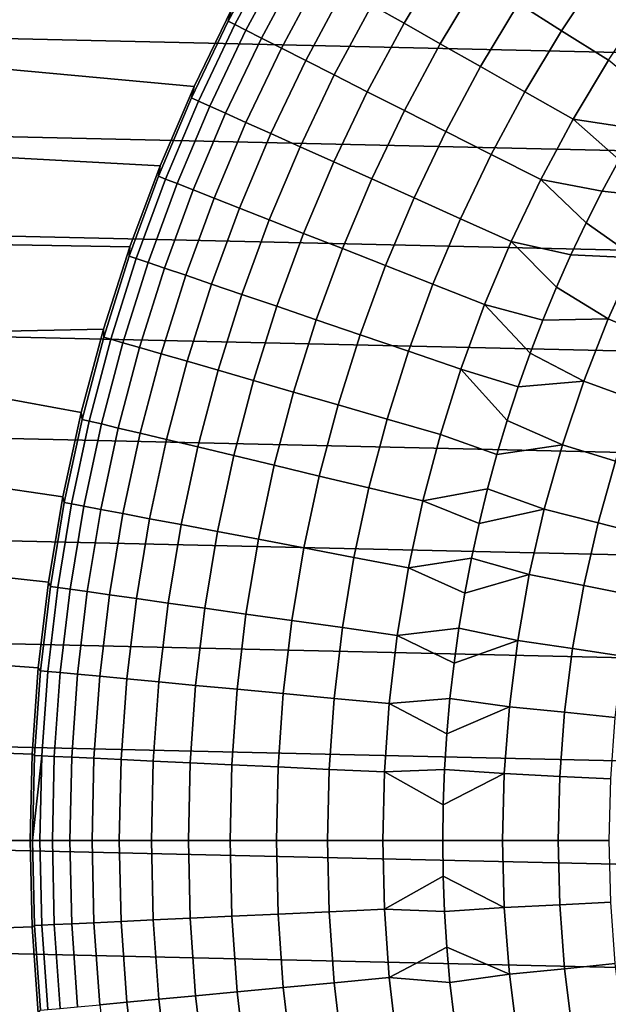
# Model space of a CAD drawing. Header units: metres. Extents: x -28 to 70, y -218 to 27.
# Tile 105 of 246: x -22 to -15, y -2 to 10. Entities that reach past the tile are written whole.
import ezdxf

# ---------------------------------------------------------------- set-up
doc = ezdxf.new("R2010")
doc.units = ezdxf.units.M
doc.layers.add('solid_10_261_002_XXX', color=7, linetype='CONTINUOUS')

msp = doc.modelspace()

# ---------------------------------------------------------------- linework, layer by layer
at = {"layer": 'solid_10_261_002_XXX'}
for points in [[(-24.698545, 12.092615, -5), (25.223248, 10.956131, -5), (25.695839, 9.796626, -5), (-25.223248, 10.956131, -5)], [(-19.052559, 11, 143.052673), (-19.55438, 10.080983, 143.052673), (-19.599115, 9.928438, 144.561661), (-19.112206, 10.836181, 144.561661)], [(-25.223248, 10.956131, -5), (25.695839, 9.796626, -5), (26.115135, 8.616775, -5), (-25.695839, 9.796626, -5)], [(-17.364389, 10.951371, 153.591949), (-17.85862, 10.125426, 153.591949), (-17.469561, 9.90484, 155.052612), (-16.986097, 10.71279, 155.052612)], [(-15.590901, 10.886631, 157.914993), (-16.084045, 10.143885, 157.914993), (-15.561707, 9.814455, 159.312195), (-15.084577, 10.53308, 159.312195)], [(-24.764519, 10.757211), (-25.228403, 9.619119), (-20.011904, 9.139086), (-19.55442, 10.080904)], [(-19.112206, 10.836181, 144.561661), (-19.599115, 9.928438, 144.561661), (-19.5187, 9.887702, 146.086594), (-19.033789, 10.791719, 146.086594)], [(-19.033789, 10.791719, 146.086594), (-19.5187, 9.887702, 146.086594), (-19.384382, 9.81966, 147.606766), (-18.902807, 10.717457, 147.606766)], [(-18.902807, 10.717457, 147.606766), (-19.384382, 9.81966, 147.606766), (-19.196377, 9.724421, 149.119751), (-18.719471, 10.613509, 149.119751)], [(-16.986097, 10.71279, 155.052612), (-17.469561, 9.90484, 155.052612), (-17.030403, 9.655846, 156.494385), (-16.559093, 10.443487, 156.494385)], [(-18.719471, 10.613509, 149.119751), (-19.196377, 9.724421, 149.119751), (-18.954975, 9.602132, 150.623184), (-18.484068, 10.480041, 150.623184)], [(-15.084577, 10.53308, 159.312195), (-15.561707, 9.814455, 159.312195), (-14.992895, 9.455718, 160.683807), (-14.533206, 10.148076, 160.683807)], [(-18.484068, 10.480041, 150.623184), (-18.954975, 9.602132, 150.623184), (-18.660559, 9.452989, 152.1147), (-18.196966, 10.317261, 152.1147)], [(-16.559093, 10.443487, 156.494385), (-17.030403, 9.655846, 156.494385), (-16.541834, 9.378839, 157.914993), (-16.084045, 10.143885, 157.914993)], [(-18.196966, 10.317261, 152.1147), (-18.660559, 9.452989, 152.1147), (-18.313593, 9.277224, 153.591949), (-17.85862, 10.125426, 153.591949)], [(-16.084045, 10.143885, 157.914993), (-16.541834, 9.378839, 157.914993), (-16.004627, 9.074256, 159.312195), (-15.561707, 9.814455, 159.312195)], [(-19.55438, 10.080983, 143.052673), (-20.011904, 9.139131, 143.052673), (-20.042942, 8.998871, 144.561661), (-19.599115, 9.928438, 144.561661)], [(-19.55442, 10.080904), (-20.011904, 9.139086), (-20.011904, 9.139131, 143.052673), (-19.55438, 10.080983, 143.052673)], [(-17.85862, 10.125426, 153.591949), (-18.313593, 9.277224, 153.591949), (-17.914623, 9.075114, 155.052612), (-17.469561, 9.90484, 155.052612)], [(-19.599115, 9.928438, 144.561661), (-20.042942, 8.998871, 144.561661), (-19.960705, 8.961948, 146.086594), (-19.5187, 9.887702, 146.086594)], [(-17.469561, 9.90484, 155.052612), (-17.914623, 9.075114, 155.052612), (-17.464275, 8.84698, 156.494385), (-17.030403, 9.655846, 156.494385)], [(-25.695839, 9.796626, -5), (26.115135, 8.616775, -5), (26.48019, 7.4195, -5), (-26.115135, 8.616775, -5)], [(-19.5187, 9.887702, 146.086594), (-19.960705, 8.961948, 146.086594), (-19.823347, 8.900277, 147.606766), (-19.384382, 9.81966, 147.606766)], [(-19.384382, 9.81966, 147.606766), (-19.823347, 8.900277, 147.606766), (-19.631083, 8.813954, 149.119751), (-19.196377, 9.724421, 149.119751)], [(-15.561707, 9.814455, 159.312195), (-16.004627, 9.074256, 159.312195), (-15.419627, 8.742574, 160.683807), (-14.992895, 9.455718, 160.683807)], [(-19.196377, 9.724421, 149.119751), (-19.631083, 8.813954, 149.119751), (-19.384214, 8.703115, 150.623184), (-18.954975, 9.602132, 150.623184)], [(-25.228403, 9.619119), (-25.64016, 8.460592), (-20.42403, 8.17672), (-20.011904, 9.139086)], [(-18.954975, 9.602132, 150.623184), (-19.384214, 8.703115, 150.623184), (-19.083132, 8.567936, 152.1147), (-18.660559, 9.452989, 152.1147)], [(-17.030403, 9.655846, 156.494385), (-17.464275, 8.84698, 156.494385), (-16.963261, 8.593178, 157.914993), (-16.541834, 9.378839, 157.914993)], [(-18.660559, 9.452989, 152.1147), (-19.083132, 8.567936, 152.1147), (-18.72831, 8.408628, 153.591949), (-18.313593, 9.277224, 153.591949)], [(-14.992895, 9.455718, 160.683807), (-15.419627, 8.742574, 160.683807), (-14.650124, 8.624028, 162.026337), (-14.426952, 8.992388, 162.026337)], [(-16.541834, 9.378839, 157.914993), (-16.963261, 8.593178, 157.914993), (-16.412369, 8.314109, 159.312195), (-16.004627, 9.074256, 159.312195)], [(-18.313593, 9.277224, 153.591949), (-18.72831, 8.408628, 153.591949), (-18.320303, 8.225441, 155.052612), (-17.914623, 9.075114, 155.052612)], [(-20.011904, 9.139131, 143.052673), (-20.424095, 8.176574, 143.052673), (-20.442709, 8.049522, 144.561661), (-20.042942, 8.998871, 144.561661)], [(-20.011904, 9.139086), (-20.42403, 8.17672), (-20.424095, 8.176574, 143.052673), (-20.011904, 9.139131, 143.052673)], [(-17.914623, 9.075114, 155.052612), (-18.320303, 8.225441, 155.052612), (-17.859758, 8.018666, 156.494385), (-17.464275, 8.84698, 156.494385)], [(-16.004627, 9.074256, 159.312195), (-16.412369, 8.314109, 159.312195), (-15.812464, 8.010212, 160.683807), (-15.419627, 8.742574, 160.683807)], [(-20.042942, 8.998871, 144.561661), (-20.442709, 8.049522, 144.561661), (-20.358833, 8.016495, 146.086594), (-19.960705, 8.961948, 146.086594)], [(-19.960705, 8.961948, 146.086594), (-20.358833, 8.016495, 146.086594), (-20.218735, 7.96133, 147.606766), (-19.823347, 8.900277, 147.606766)], [(-19.823347, 8.900277, 147.606766), (-20.218735, 7.96133, 147.606766), (-20.022636, 7.884114, 149.119751), (-19.631083, 8.813954, 149.119751)], [(-17.464275, 8.84698, 156.494385), (-17.859758, 8.018666, 156.494385), (-17.347399, 7.788627, 157.914993), (-16.963261, 8.593178, 157.914993)], [(-19.631083, 8.813954, 149.119751), (-20.022636, 7.884114, 149.119751), (-19.770844, 7.784968, 150.623184), (-19.384214, 8.703115, 150.623184)], [(-15.419627, 8.742574, 160.683807), (-15.812464, 8.010212, 160.683807), (-15.068121, 7.870943, 162.026337), (-14.863893, 8.250134, 162.026337)], [(-15.419627, 8.742574, 160.683807), (-14.863893, 8.250134, 162.026337), (-14.650124, 8.624028, 162.026337)], [(-26.115135, 8.616775, -5), (26.48019, 7.4195, -5), (26.79051, 6.206317, -5), (-26.48019, 7.4195, -5)], [(-19.384214, 8.703115, 150.623184), (-19.770844, 7.784968, 150.623184), (-19.463757, 7.664049, 152.1147), (-19.083132, 8.567936, 152.1147)], [(-16.963261, 8.593178, 157.914993), (-17.347399, 7.788627, 157.914993), (-16.784031, 7.535686, 159.312195), (-16.412369, 8.314109, 159.312195)], [(-19.083132, 8.567936, 152.1147), (-19.463757, 7.664049, 152.1147), (-19.101856, 7.521547, 153.591949), (-18.72831, 8.408628, 153.591949)], [(-25.64016, 8.460592), (-25.998587, 7.285095), (-20.790064, 7.195333), (-20.42403, 8.17672)], [(-18.72831, 8.408628, 153.591949), (-19.101856, 7.521547, 153.591949), (-18.685713, 7.357687, 155.052612), (-18.320303, 8.225441, 155.052612)], [(-16.412369, 8.314109, 159.312195), (-16.784031, 7.535686, 159.312195), (-16.170542, 7.260242, 160.683807), (-15.812464, 8.010212, 160.683807)], [(-14.863893, 8.250134, 162.026337), (-15.068121, 7.870943, 162.026337), (-14.292514, 7.783288, 163.368866)], [(-20.424095, 8.176574, 143.052673), (-20.790018, 7.195495, 143.052673), (-20.797541, 7.082479, 144.561661), (-20.442709, 8.049522, 144.561661)], [(-20.42403, 8.17672), (-20.790064, 7.195333), (-20.790018, 7.195495, 143.052673), (-20.424095, 8.176574, 143.052673)], [(-18.320303, 8.225441, 155.052612), (-18.685713, 7.357687, 155.052612), (-18.215981, 7.172725, 156.494385), (-17.859758, 8.018666, 156.494385)], [(-20.442709, 8.049522, 144.561661), (-20.797541, 7.082479, 144.561661), (-20.712208, 7.053419, 146.086594), (-20.358833, 8.016495, 146.086594)], [(-20.358833, 8.016495, 146.086594), (-20.712208, 7.053419, 146.086594), (-20.569679, 7.004881, 147.606766), (-20.218735, 7.96133, 147.606766)], [(-17.859758, 8.018666, 156.494385), (-18.215981, 7.172725, 156.494385), (-17.693401, 6.966954, 157.914993), (-17.347399, 7.788627, 157.914993)], [(-15.812464, 8.010212, 160.683807), (-16.170542, 7.260242, 160.683807), (-15.447437, 7.097653, 162.026337), (-15.262677, 7.486701, 162.026337)], [(-15.812464, 8.010212, 160.683807), (-15.262677, 7.486701, 162.026337), (-15.068121, 7.870943, 162.026337)], [(-20.218735, 7.96133, 147.606766), (-20.569679, 7.004881, 147.606766), (-20.370174, 6.936942, 149.119751), (-20.022636, 7.884114, 149.119751)], [(-20.022636, 7.884114, 149.119751), (-20.370174, 6.936942, 149.119751), (-20.114014, 6.849708, 150.623184), (-19.770844, 7.784968, 150.623184)], [(-19.770844, 7.784968, 150.623184), (-20.114014, 6.849708, 150.623184), (-19.801596, 6.743315, 152.1147), (-19.463757, 7.664049, 152.1147)], [(-17.347399, 7.788627, 157.914993), (-17.693401, 6.966954, 157.914993), (-17.118797, 6.740698, 159.312195), (-16.784031, 7.535686, 159.312195)], [(-15.068121, 7.870943, 162.026337), (-15.262677, 7.486701, 162.026337), (-14.662712, 7.06119, 163.368866), (-14.292514, 7.783288, 163.368866)], [(-19.463757, 7.664049, 152.1147), (-19.801596, 6.743315, 152.1147), (-19.433413, 6.617933, 153.591949), (-19.101856, 7.521547, 153.591949)], [(-19.101856, 7.521547, 153.591949), (-19.433413, 6.617933, 153.591949), (-19.010046, 6.473758, 155.052612), (-18.685713, 7.357687, 155.052612)], [(-16.784031, 7.535686, 159.312195), (-17.118797, 6.740698, 159.312195), (-16.493073, 6.494312, 160.683807), (-16.170542, 7.260242, 160.683807)], [(-26.48019, 7.4195, -5), (26.79051, 6.206317, -5), (27.045177, 4.980701, -5), (-26.79051, 6.206317, -5)], [(-15.262677, 7.486701, 162.026337), (-15.447437, 7.097653, 162.026337), (-14.662712, 7.06119, 163.368866)], [(-25.998587, 7.285095), (-26.303297, 6.093975), (-21.108797, 6.198219), (-20.790064, 7.195333)], [(-18.685713, 7.357687, 155.052612), (-19.010046, 6.473758, 155.052612), (-18.532162, 6.311018, 156.494385), (-18.215981, 7.172725, 156.494385)], [(-20.790018, 7.195495, 143.052673), (-21.108845, 6.198116, 143.052673), (-21.106653, 6.099866, 144.561661), (-20.797541, 7.082479, 144.561661)], [(-20.790064, 7.195333), (-21.108797, 6.198219), (-21.108845, 6.198116, 143.052673), (-20.790018, 7.195495, 143.052673)], [(-18.215981, 7.172725, 156.494385), (-18.532162, 6.311018, 156.494385), (-18.000511, 6.129967, 157.914993), (-17.693401, 6.966954, 157.914993)], [(-16.170542, 7.260242, 160.683807), (-16.493073, 6.494312, 160.683807), (-15.787101, 6.306143, 162.026337), (-15.622283, 6.70405, 162.026337)], [(-16.170542, 7.260242, 160.683807), (-15.622283, 6.70405, 162.026337), (-15.447437, 7.097653, 162.026337)], [(-20.797541, 7.082479, 144.561661), (-21.106653, 6.099866, 144.561661), (-21.020054, 6.074839, 146.086594), (-20.712208, 7.053419, 146.086594)], [(-20.712208, 7.053419, 146.086594), (-21.020054, 6.074839, 146.086594), (-20.875404, 6.033035, 147.606766), (-20.569679, 7.004881, 147.606766)], [(-15.447437, 7.097653, 162.026337), (-15.622283, 6.70405, 162.026337), (-14.996457, 6.321537, 163.368866), (-14.662712, 7.06119, 163.368866)], [(-14.662712, 7.06119, 163.368866), (-14.996457, 6.321537, 163.368866), (-14.376776, 6.060319, 164.740463), (-14.056823, 6.769409, 164.740463)], [(-20.569679, 7.004881, 147.606766), (-20.875404, 6.033035, 147.606766), (-20.672935, 5.974521, 149.119751), (-20.370174, 6.936942, 149.119751)], [(-20.370174, 6.936942, 149.119751), (-20.672935, 5.974521, 149.119751), (-20.412968, 5.89939, 150.623184), (-20.114014, 6.849708, 150.623184)], [(-17.693401, 6.966954, 157.914993), (-18.000511, 6.129967, 157.914993), (-17.415934, 5.930892, 159.312195), (-17.118797, 6.740698, 159.312195)], [(-20.114014, 6.849708, 150.623184), (-20.412968, 5.89939, 150.623184), (-20.095905, 5.807758, 152.1147), (-19.801596, 6.743315, 152.1147)], [(-19.801596, 6.743315, 152.1147), (-20.095905, 5.807758, 152.1147), (-19.72225, 5.699771, 153.591949), (-19.433413, 6.617933, 153.591949)], [(-17.118797, 6.740698, 159.312195), (-17.415934, 5.930892, 159.312195), (-16.779346, 5.714107, 160.683807), (-16.493073, 6.494312, 160.683807)], [(-15.622283, 6.70405, 162.026337), (-15.787101, 6.306143, 162.026337), (-14.996457, 6.321537, 163.368866)], [(-19.433413, 6.617933, 153.591949), (-19.72225, 5.699771, 153.591949), (-19.292591, 5.575599, 155.052612), (-19.010046, 6.473758, 155.052612)], [(-19.010046, 6.473758, 155.052612), (-19.292591, 5.575599, 155.052612), (-18.807604, 5.435437, 156.494385), (-18.532162, 6.311018, 156.494385)], [(-16.493073, 6.494312, 160.683807), (-16.779346, 5.714107, 160.683807), (-16.086239, 5.498446, 162.026337), (-15.941786, 5.904189, 162.026337)], [(-16.493073, 6.494312, 160.683807), (-15.941786, 5.904189, 162.026337), (-15.787101, 6.306143, 162.026337)], [(-26.79051, 6.206317, -5), (27.045177, 4.980701, -5), (27.243832, 3.744787, -5), (-27.045177, 4.980701, -5)], [(-18.532162, 6.311018, 156.494385), (-18.807604, 5.435437, 156.494385), (-18.268053, 5.279505, 157.914993), (-18.000511, 6.129967, 157.914993)], [(-15.787101, 6.306143, 162.026337), (-15.941786, 5.904189, 162.026337), (-15.292917, 5.566167, 163.368866), (-14.996457, 6.321537, 163.368866)], [(-14.996457, 6.321537, 163.368866), (-15.292917, 5.566167, 163.368866), (-14.660987, 5.336163, 164.740463), (-14.376776, 6.060319, 164.740463)], [(-26.303297, 6.093975), (-26.553406, 4.890358), (-21.602425, 4.163459), (-21.379866, 5.186649)], [(-26.303297, 6.093975), (-21.379866, 5.186649), (-21.108797, 6.198219)], [(-21.108797, 6.198219), (-21.379866, 5.186649), (-21.379854, 5.186697, 143.052673), (-21.108845, 6.198116, 143.052673)], [(-21.108845, 6.198116, 143.052673), (-21.379854, 5.186697, 143.052673), (-21.36937, 5.103846, 144.561661), (-21.106653, 6.099866, 144.561661)], [(-21.106653, 6.099866, 144.561661), (-21.36937, 5.103846, 144.561661), (-21.281691, 5.082904, 146.086594), (-21.020054, 6.074839, 146.086594)], [(-18.000511, 6.129967, 157.914993), (-18.268053, 5.279505, 157.914993), (-17.674786, 5.108049, 159.312195), (-17.415934, 5.930892, 159.312195)], [(-21.020054, 6.074839, 146.086594), (-21.281691, 5.082904, 146.086594), (-21.135242, 5.047926, 147.606766), (-20.875404, 6.033035, 147.606766)], [(-20.875404, 6.033035, 147.606766), (-21.135242, 5.047926, 147.606766), (-20.930254, 4.998967, 149.119751), (-20.672935, 5.974521, 149.119751)], [(-20.672935, 5.974521, 149.119751), (-20.930254, 4.998967, 149.119751), (-20.667048, 4.936103, 150.623184), (-20.412968, 5.89939, 150.623184)], [(-20.412968, 5.89939, 150.623184), (-20.667048, 4.936103, 150.623184), (-20.346041, 4.859434, 152.1147), (-20.095905, 5.807758, 152.1147)], [(-17.415934, 5.930892, 159.312195), (-17.674786, 5.108049, 159.312195), (-17.028738, 4.92134, 160.683807), (-16.779346, 5.714107, 160.683807)], [(-15.941786, 5.904189, 162.026337), (-16.086239, 5.498446, 162.026337), (-15.292917, 5.566167, 163.368866)], [(-20.095905, 5.807758, 152.1147), (-20.346041, 4.859434, 152.1147), (-19.967735, 4.76908, 153.591949), (-19.72225, 5.699771, 153.591949)], [(-19.72225, 5.699771, 153.591949), (-19.967735, 4.76908, 153.591949), (-19.532728, 4.665183, 155.052612), (-19.292591, 5.575599, 155.052612)], [(-16.779346, 5.714107, 160.683807), (-17.028738, 4.92134, 160.683807), (-16.344084, 4.676634, 162.026337), (-16.220367, 5.089173, 162.026337)], [(-16.779346, 5.714107, 160.683807), (-16.220367, 5.089173, 162.026337), (-16.086239, 5.498446, 162.026337)], [(-19.292591, 5.575599, 155.052612), (-19.532728, 4.665183, 155.052612), (-19.041704, 4.547907, 156.494385), (-18.807604, 5.435437, 156.494385)], [(-16.086239, 5.498446, 162.026337), (-16.220367, 5.089173, 162.026337), (-15.551357, 4.796958, 163.368866), (-15.292917, 5.566167, 163.368866)], [(-15.292917, 5.566167, 163.368866), (-15.551357, 4.796958, 163.368866), (-14.908748, 4.59874, 164.740463), (-14.660987, 5.336163, 164.740463)], [(-18.807604, 5.435437, 156.494385), (-19.041704, 4.547907, 156.494385), (-18.495438, 4.417437, 157.914993), (-18.268053, 5.279505, 157.914993)], [(-18.268053, 5.279505, 157.914993), (-18.495438, 4.417437, 157.914993), (-17.894785, 4.273978, 159.312195), (-17.674786, 5.108049, 159.312195)], [(-21.379854, 5.186697, 143.052673), (-21.602432, 4.163527, 143.052673), (-21.585112, 4.096605, 144.561661), (-21.36937, 5.103846, 144.561661)], [(-21.379866, 5.186649), (-21.602425, 4.163459), (-21.602432, 4.163527, 143.052673), (-21.379854, 5.186697, 143.052673)], [(-21.36937, 5.103846, 144.561661), (-21.585112, 4.096605, 144.561661), (-21.496548, 4.079797, 146.086594), (-21.281691, 5.082904, 146.086594)], [(-21.281691, 5.082904, 146.086594), (-21.496548, 4.079797, 146.086594), (-21.348619, 4.051722, 147.606766), (-21.135242, 5.047926, 147.606766)], [(-21.135242, 5.047926, 147.606766), (-21.348619, 4.051722, 147.606766), (-21.141562, 4.012424, 149.119751), (-20.930254, 4.998967, 149.119751)], [(-17.674786, 5.108049, 159.312195), (-17.894785, 4.273978, 159.312195), (-17.240696, 4.117756, 160.683807), (-17.028738, 4.92134, 160.683807)], [(-16.220367, 5.089173, 162.026337), (-16.344084, 4.676634, 162.026337), (-15.551357, 4.796958, 163.368866)], [(-27.045177, 4.980701, -5), (27.243832, 3.744787, -5), (27.386063, 2.50062, -5), (-27.243832, 3.744787, -5)], [(-20.930254, 4.998967, 149.119751), (-21.141562, 4.012424, 149.119751), (-20.8757, 3.961967, 150.623184), (-20.667048, 4.936103, 150.623184)], [(-20.667048, 4.936103, 150.623184), (-20.8757, 3.961967, 150.623184), (-20.551451, 3.900428, 152.1147), (-20.346041, 4.859434, 152.1147)], [(-17.028738, 4.92134, 160.683807), (-17.240696, 4.117756, 160.683807), (-16.457312, 4.261093, 162.026337), (-16.344084, 4.676634, 162.026337)], [(-26.553406, 4.890358), (-26.748474, 3.676775), (-21.776041, 3.131092), (-21.602425, 4.163459)], [(-20.346041, 4.859434, 152.1147), (-20.551451, 3.900428, 152.1147), (-20.169327, 3.827905, 153.591949), (-19.967735, 4.76908, 153.591949)], [(-16.344084, 4.676634, 162.026337), (-16.457312, 4.261093, 162.026337), (-15.771134, 4.015824, 163.368866), (-15.551357, 4.796958, 163.368866)], [(-15.551357, 4.796958, 163.368866), (-15.771134, 4.015824, 163.368866), (-15.119443, 3.849883, 164.740463), (-14.908748, 4.59874, 164.740463)], [(-19.967735, 4.76908, 153.591949), (-20.169327, 3.827905, 153.591949), (-19.729927, 3.744513, 155.052612), (-19.532728, 4.665183, 155.052612)], [(-19.532728, 4.665183, 155.052612), (-19.729927, 3.744513, 155.052612), (-19.233946, 3.650381, 156.494385), (-19.041704, 4.547907, 156.494385)], [(-19.041704, 4.547907, 156.494385), (-19.233946, 3.650381, 156.494385), (-18.682163, 3.545659, 157.914993), (-18.495438, 4.417437, 157.914993)], [(-14.908748, 4.59874, 164.740463), (-15.119443, 3.849883, 164.740463), (-14.520993, 3.697499, 166.13768), (-14.318638, 4.416715, 166.13768)], [(-18.495438, 4.417437, 157.914993), (-18.682163, 3.545659, 157.914993), (-18.075447, 3.430511, 159.312195), (-17.894785, 4.273978, 159.312195)], [(-17.894785, 4.273978, 159.312195), (-18.075447, 3.430511, 159.312195), (-17.414755, 3.30512, 160.683807), (-17.240696, 4.117756, 160.683807)], [(-17.240696, 4.117756, 160.683807), (-16.559975, 3.842817, 162.026337), (-16.457312, 4.261093, 162.026337)], [(-16.457312, 4.261093, 162.026337), (-16.559975, 3.842817, 162.026337), (-15.771134, 4.015824, 163.368866)], [(-21.602432, 4.163527, 143.052673), (-21.776072, 3.130926, 143.052673), (-21.753405, 3.080359, 144.561661), (-21.585112, 4.096605, 144.561661)], [(-21.602425, 4.163459), (-21.776041, 3.131092), (-21.776072, 3.130926, 143.052673), (-21.602432, 4.163527, 143.052673)], [(-21.585112, 4.096605, 144.561661), (-21.753405, 3.080359, 144.561661), (-21.66415, 3.067721, 146.086594), (-21.496548, 4.079797, 146.086594)], [(-21.496548, 4.079797, 146.086594), (-21.66415, 3.067721, 146.086594), (-21.51507, 3.04661, 147.606766), (-21.348619, 4.051722, 147.606766)], [(-17.240696, 4.117756, 160.683807), (-17.414755, 3.30512, 160.683807), (-16.652008, 3.422075, 162.026337), (-16.559975, 3.842817, 162.026337)], [(-21.348619, 4.051722, 147.606766), (-21.51507, 3.04661, 147.606766), (-21.306396, 3.017062, 149.119751), (-21.141562, 4.012424, 149.119751)], [(-21.141562, 4.012424, 149.119751), (-21.306396, 3.017062, 149.119751), (-21.038462, 2.979121, 150.623184), (-20.8757, 3.961967, 150.623184)], [(-20.8757, 3.961967, 150.623184), (-21.038462, 2.979121, 150.623184), (-20.711683, 2.932848, 152.1147), (-20.551451, 3.900428, 152.1147)], [(-16.559975, 3.842817, 162.026337), (-16.652008, 3.422075, 162.026337), (-15.951702, 3.224706, 163.368866), (-15.771134, 4.015824, 163.368866)], [(-15.771134, 4.015824, 163.368866), (-15.951702, 3.224706, 163.368866), (-15.292549, 3.091455, 164.740463), (-15.119443, 3.849883, 164.740463)], [(-20.551451, 3.900428, 152.1147), (-20.711683, 2.932848, 152.1147), (-20.32658, 2.878316, 153.591949), (-20.169327, 3.827905, 153.591949)], [(-20.169327, 3.827905, 153.591949), (-20.32658, 2.878316, 153.591949), (-19.883755, 2.815611, 155.052612), (-19.729927, 3.744513, 155.052612)], [(-15.119443, 3.849883, 164.740463), (-15.292549, 3.091455, 164.740463), (-14.687248, 2.969091, 166.13768), (-14.520993, 3.697499, 166.13768)], [(-27.243832, 3.744787, -5), (27.386063, 2.50062, -5), (27.471458, 1.25229, -5), (-27.386063, 2.50062, -5)], [(-19.729927, 3.744513, 155.052612), (-19.883755, 2.815611, 155.052612), (-19.383907, 2.74483, 156.494385), (-19.233946, 3.650381, 156.494385)], [(-26.748474, 3.676775), (-26.888153, 2.454902), (-21.900391, 2.091062), (-21.776041, 3.131092)], [(-19.233946, 3.650381, 156.494385), (-19.383907, 2.74483, 156.494385), (-18.827824, 2.666087, 157.914993), (-18.682163, 3.545659, 157.914993)], [(-18.682163, 3.545659, 157.914993), (-18.827824, 2.666087, 157.914993), (-18.216377, 2.579504, 159.312195), (-18.075447, 3.430511, 159.312195)], [(-18.075447, 3.430511, 159.312195), (-18.216377, 2.579504, 159.312195), (-17.550533, 2.485218, 160.683807), (-17.414755, 3.30512, 160.683807)], [(-17.414755, 3.30512, 160.683807), (-16.733355, 2.999136, 162.026337), (-16.652008, 3.422075, 162.026337)], [(-16.652008, 3.422075, 162.026337), (-16.733355, 2.999136, 162.026337), (-15.951702, 3.224706, 163.368866)], [(-17.414755, 3.30512, 160.683807), (-17.550533, 2.485218, 160.683807), (-16.803961, 2.574272, 162.026337), (-16.733355, 2.999136, 162.026337)], [(-16.733355, 2.999136, 162.026337), (-16.803961, 2.574272, 162.026337), (-16.092611, 2.425571, 163.368866), (-15.951702, 3.224706, 163.368866)], [(-15.951702, 3.224706, 163.368866), (-16.092611, 2.425571, 163.368866), (-15.427636, 2.325342, 164.740463), (-15.292549, 3.091455, 164.740463)], [(-21.776041, 3.131092), (-21.900391, 2.091062), (-21.900383, 2.091233, 143.052673), (-21.776072, 3.130926, 143.052673)], [(-21.776072, 3.130926, 143.052673), (-21.900383, 2.091233, 143.052673), (-21.873878, 2.057343, 144.561661), (-21.753405, 3.080359, 144.561661)], [(-21.753405, 3.080359, 144.561661), (-21.873878, 2.057343, 144.561661), (-21.78413, 2.048901, 146.086594), (-21.66415, 3.067721, 146.086594)], [(-21.66415, 3.067721, 146.086594), (-21.78413, 2.048901, 146.086594), (-21.634224, 2.034802, 147.606766), (-21.51507, 3.04661, 147.606766)], [(-21.51507, 3.04661, 147.606766), (-21.634224, 2.034802, 147.606766), (-21.424395, 2.015067, 149.119751), (-21.306396, 3.017062, 149.119751)], [(-21.306396, 3.017062, 149.119751), (-21.424395, 2.015067, 149.119751), (-21.154976, 1.989726, 150.623184), (-21.038462, 2.979121, 150.623184)], [(-15.292549, 3.091455, 164.740463), (-15.427636, 2.325342, 164.740463), (-14.816988, 2.233302, 166.13768), (-14.687248, 2.969091, 166.13768)], [(-21.038462, 2.979121, 150.623184), (-21.154976, 1.989726, 150.623184), (-20.826389, 1.958821, 152.1147), (-20.711683, 2.932848, 152.1147)], [(-20.711683, 2.932848, 152.1147), (-20.826389, 1.958821, 152.1147), (-20.439152, 1.9224, 153.591949), (-20.32658, 2.878316, 153.591949)], [(-20.32658, 2.878316, 153.591949), (-20.439152, 1.9224, 153.591949), (-19.993876, 1.880519, 155.052612), (-19.883755, 2.815611, 155.052612)], [(-19.883755, 2.815611, 155.052612), (-19.993876, 1.880519, 155.052612), (-19.491259, 1.833246, 156.494385), (-19.383907, 2.74483, 156.494385)], [(-19.383907, 2.74483, 156.494385), (-19.491259, 1.833246, 156.494385), (-18.932095, 1.780654, 157.914993), (-18.827824, 2.666087, 157.914993)], [(-18.827824, 2.666087, 157.914993), (-18.932095, 1.780654, 157.914993), (-18.317263, 1.722826, 159.312195), (-18.216377, 2.579504, 159.312195)], [(-18.216377, 2.579504, 159.312195), (-18.317263, 1.722826, 159.312195), (-17.64773, 1.659853, 160.683807), (-17.550533, 2.485218, 160.683807)], [(-17.550533, 2.485218, 160.683807), (-16.863783, 2.147756, 162.026337), (-16.803961, 2.574272, 162.026337)], [(-16.803961, 2.574272, 162.026337), (-16.863783, 2.147756, 162.026337), (-16.092611, 2.425571, 163.368866)], [(-27.386063, 2.50062, -5), (27.471458, 1.25229, -5), (27.5, 0, -5), (-27.471458, 1.25229, -5)], [(-26.888153, 2.454902), (-26.971992, 1.229326), (-21.97504, 1.047392), (-21.900391, 2.091062)], [(-17.550533, 2.485218, 160.683807), (-17.64773, 1.659853, 160.683807), (-16.912779, 1.719862, 162.026337), (-16.863783, 2.147756, 162.026337)], [(-16.863783, 2.147756, 162.026337), (-16.912779, 1.719862, 162.026337), (-16.193512, 1.620405, 163.368866), (-16.092611, 2.425571, 163.368866)], [(-16.092611, 2.425571, 163.368866), (-16.193512, 1.620405, 163.368866), (-15.524366, 1.553447, 164.740463), (-15.427636, 2.325342, 164.740463)], [(-15.427636, 2.325342, 164.740463), (-15.524366, 1.553447, 164.740463), (-14.90989, 1.491959, 166.13768), (-14.816988, 2.233302, 166.13768)], [(-21.900383, 2.091233, 143.052673), (-21.975082, 1.046802, 143.052673), (-21.946268, 1.029803, 144.561661), (-21.873878, 2.057343, 144.561661)], [(-21.900391, 2.091062), (-21.97504, 1.047392), (-21.975082, 1.046802, 143.052673), (-21.900383, 2.091233, 143.052673)], [(-21.873878, 2.057343, 144.561661), (-21.946268, 1.029803, 144.561661), (-21.856222, 1.025578, 146.086594), (-21.78413, 2.048901, 146.086594)], [(-21.78413, 2.048901, 146.086594), (-21.856222, 1.025578, 146.086594), (-21.70582, 1.01852, 147.606766), (-21.634224, 2.034802, 147.606766)], [(-21.634224, 2.034802, 147.606766), (-21.70582, 1.01852, 147.606766), (-21.495298, 1.008642, 149.119751), (-21.424395, 2.015067, 149.119751)], [(-21.424395, 2.015067, 149.119751), (-21.495298, 1.008642, 149.119751), (-21.224987, 0.995958, 150.623184), (-21.154976, 1.989726, 150.623184)], [(-21.154976, 1.989726, 150.623184), (-21.224987, 0.995958, 150.623184), (-20.895313, 0.980488, 152.1147), (-20.826389, 1.958821, 152.1147)], [(-20.826389, 1.958821, 152.1147), (-20.895313, 0.980488, 152.1147), (-20.506794, 0.962258, 153.591949), (-20.439152, 1.9224, 153.591949)], [(-20.439152, 1.9224, 153.591949), (-20.506794, 0.962258, 153.591949), (-20.060043, 0.941294, 155.052612), (-19.993876, 1.880519, 155.052612)], [(-19.993876, 1.880519, 155.052612), (-20.060043, 0.941294, 155.052612), (-19.555765, 0.917632, 156.494385), (-19.491259, 1.833246, 156.494385)], [(-19.491259, 1.833246, 156.494385), (-19.555765, 0.917632, 156.494385), (-18.994749, 0.891307, 157.914993), (-18.932095, 1.780654, 157.914993)], [(-18.932095, 1.780654, 157.914993), (-18.994749, 0.891307, 157.914993), (-18.377882, 0.862361, 159.312195), (-18.317263, 1.722826, 159.312195)], [(-18.317263, 1.722826, 159.312195), (-18.377882, 0.862361, 159.312195), (-17.706135, 0.83084, 160.683807), (-17.64773, 1.659853, 160.683807)], [(-17.64773, 1.659853, 160.683807), (-16.95092, 1.290863, 162.026337), (-16.912779, 1.719862, 162.026337)], [(-16.912779, 1.719862, 162.026337), (-16.95092, 1.290863, 162.026337), (-16.193512, 1.620405, 163.368866)], [(-17.64773, 1.659853, 160.683807), (-17.706135, 0.83084, 160.683807), (-16.97818, 0.861036, 162.026337), (-16.95092, 1.290863, 162.026337)], [(-16.95092, 1.290863, 162.026337), (-16.97818, 0.861036, 162.026337), (-16.254152, 0.811211, 163.368866), (-16.193512, 1.620405, 163.368866)], [(-16.193512, 1.620405, 163.368866), (-16.254152, 0.811211, 163.368866), (-15.582501, 0.77769, 164.740463), (-15.524366, 1.553447, 164.740463)], [(-15.524366, 1.553447, 164.740463), (-15.582501, 0.77769, 164.740463), (-14.965724, 0.746908, 166.13768), (-14.90989, 1.491959, 166.13768)], [(27.471458, -1.25229, -5), (-27.5, 0, -5), (-27.471458, 1.25229, -5), (27.5, 0, -5)], [(-26.971992, 1.229326), (-27, 0), (-22, 0), (-21.97504, 1.047392)], [(-21.97504, 1.047392), (-22, 0), (-22, 0, 143.052673), (-21.975082, 1.046802, 143.052673)], [(-21.975082, 1.046802, 143.052673), (-22, 0, 143.052673), (-21.970417, 0, 144.561661), (-21.946268, 1.029803, 144.561661)], [(-21.946268, 1.029803, 144.561661), (-21.970417, 0, 144.561661), (-21.969755, 0, 144.578445), (-21.856222, 1.025578, 146.086594)], [(-21.969755, 0, 144.578445), (-21.880272, 0, 146.086594), (-21.856222, 1.025578, 146.086594)], [(-21.856222, 1.025578, 146.086594), (-21.880272, 0, 146.086594), (-21.729704, 0, 147.606766), (-21.70582, 1.01852, 147.606766)], [(-21.70582, 1.01852, 147.606766), (-21.729704, 0, 147.606766), (-21.51895, 0, 149.119751), (-21.495298, 1.008642, 149.119751)], [(-21.495298, 1.008642, 149.119751), (-21.51895, 0, 149.119751), (-21.248341, 0, 150.623184), (-21.224987, 0.995958, 150.623184)], [(-21.224987, 0.995958, 150.623184), (-21.248341, 0, 150.623184), (-20.918304, 0, 152.1147), (-20.895313, 0.980488, 152.1147)], [(-20.895313, 0.980488, 152.1147), (-20.918304, 0, 152.1147), (-20.529358, 0, 153.591949), (-20.506794, 0.962258, 153.591949)], [(-20.506794, 0.962258, 153.591949), (-20.529358, 0, 153.591949), (-20.082117, 0, 155.052612), (-20.060043, 0.941294, 155.052612)], [(-20.060043, 0.941294, 155.052612), (-20.082117, 0, 155.052612), (-19.577282, 0, 156.494385), (-19.555765, 0.917632, 156.494385)], [(-19.555765, 0.917632, 156.494385), (-19.577282, 0, 156.494385), (-19.01565, 0, 157.914993), (-18.994749, 0.891307, 157.914993)], [(-18.994749, 0.891307, 157.914993), (-19.01565, 0, 157.914993), (-18.398104, 0, 159.312195), (-18.377882, 0.862361, 159.312195)], [(-18.377882, 0.862361, 159.312195), (-18.398104, 0, 159.312195), (-17.725616, 0, 160.683807), (-17.706135, 0.83084, 160.683807)], [(-17.706135, 0.83084, 160.683807), (-16.994545, 0.430656, 162.026337), (-16.97818, 0.861036, 162.026337)], [(-16.97818, 0.861036, 162.026337), (-16.994545, 0.430656, 162.026337), (-16.254152, 0.811211, 163.368866)], [(-17.706135, 0.83084, 160.683807), (-17.725616, 0, 160.683807), (-17, 0, 162.026337), (-16.994545, 0.430656, 162.026337)], [(-16.994545, 0.430656, 162.026337), (-17, 0, 162.026337), (-16.274384, 0, 163.368866), (-16.254152, 0.811211, 163.368866)], [(-16.254152, 0.811211, 163.368866), (-16.274384, 0, 163.368866), (-15.601896, 0, 164.740463), (-15.582501, 0.77769, 164.740463)], [(-15.582501, 0.77769, 164.740463), (-15.601896, 0, 164.740463), (-14.98435, 0, 166.13768), (-14.965724, 0.746908, 166.13768)], [(27.386063, -2.50062, -5), (-27.471458, -1.25229, -5), (-27.5, 0, -5), (27.471458, -1.25229, -5)], [(-27, 0), (-26.971992, -1.229335), (-21.97504, -1.047392), (-22, 0)], [(-21.946268, -1.029803, 144.561661), (-21.970417, 0, 144.561661), (-22, 0, 143.052673), (-21.975082, -1.046802, 143.052673)], [(-21.975082, -1.046802, 143.052673), (-22, 0, 143.052673), (-22, 0), (-21.97504, -1.047392)], [(-21.946268, -1.029803, 144.561661), (-21.969755, 0, 144.578445), (-21.970417, 0, 144.561661)], [(-21.856222, -1.025578, 146.086594), (-21.880272, 0, 146.086594), (-21.969755, 0, 144.578445), (-21.946268, -1.029803, 144.561661)], [(-21.70582, -1.01852, 147.606766), (-21.729704, 0, 147.606766), (-21.880272, 0, 146.086594), (-21.856222, -1.025578, 146.086594)], [(-21.495298, -1.008642, 149.119751), (-21.51895, 0, 149.119751), (-21.729704, 0, 147.606766), (-21.70582, -1.01852, 147.606766)], [(-21.224987, -0.995958, 150.623184), (-21.248341, 0, 150.623184), (-21.51895, 0, 149.119751), (-21.495298, -1.008642, 149.119751)], [(-20.895313, -0.980488, 152.1147), (-20.918304, 0, 152.1147), (-21.248341, 0, 150.623184), (-21.224987, -0.995958, 150.623184)], [(-20.506794, -0.962258, 153.591949), (-20.529358, 0, 153.591949), (-20.918304, 0, 152.1147), (-20.895313, -0.980488, 152.1147)], [(-20.060043, -0.941294, 155.052612), (-20.082117, 0, 155.052612), (-20.529358, 0, 153.591949), (-20.506794, -0.962258, 153.591949)], [(-19.555765, -0.917632, 156.494385), (-19.577282, 0, 156.494385), (-20.082117, 0, 155.052612), (-20.060043, -0.941294, 155.052612)], [(-18.994749, -0.891307, 157.914993), (-19.01565, 0, 157.914993), (-19.577282, 0, 156.494385), (-19.555765, -0.917632, 156.494385)], [(-18.377882, -0.862361, 159.312195), (-18.398104, 0, 159.312195), (-19.01565, 0, 157.914993), (-18.994749, -0.891307, 157.914993)], [(-17.706135, -0.83084, 160.683807), (-17.725616, 0, 160.683807), (-18.398104, 0, 159.312195), (-18.377882, -0.862361, 159.312195)], [(-16.994545, -0.430656, 162.026337), (-17, 0, 162.026337), (-17.725616, 0, 160.683807), (-17.706135, -0.83084, 160.683807)], [(-16.254152, -0.811211, 163.368866), (-16.274384, 0, 163.368866), (-17, 0, 162.026337), (-16.994545, -0.430656, 162.026337)], [(-15.582501, -0.77769, 164.740463), (-15.601896, 0, 164.740463), (-16.274384, 0, 163.368866), (-16.254152, -0.811211, 163.368866)], [(-14.965724, -0.746908, 166.13768), (-14.98435, 0, 166.13768), (-15.601896, 0, 164.740463), (-15.582501, -0.77769, 164.740463)], [(-17.706135, -0.83084, 160.683807), (-16.97818, -0.861036, 162.026337), (-16.994545, -0.430656, 162.026337)], [(-16.994545, -0.430656, 162.026337), (-16.97818, -0.861036, 162.026337), (-16.254152, -0.811211, 163.368866)], [(-18.377882, -0.862361, 159.312195), (-18.317263, -1.722826, 159.312195), (-17.64773, -1.659853, 160.683807), (-17.706135, -0.83084, 160.683807)], [(-17.706135, -0.83084, 160.683807), (-17.64773, -1.659853, 160.683807), (-16.95092, -1.290863, 162.026337), (-16.97818, -0.861036, 162.026337)], [(-16.97818, -0.861036, 162.026337), (-16.95092, -1.290863, 162.026337), (-16.193512, -1.620405, 163.368866), (-16.254152, -0.811211, 163.368866)], [(-16.254152, -0.811211, 163.368866), (-16.193512, -1.620405, 163.368866), (-15.524366, -1.553447, 164.740463), (-15.582501, -0.77769, 164.740463)], [(-15.582501, -0.77769, 164.740463), (-15.524366, -1.553447, 164.740463), (-14.90989, -1.491959, 166.13768), (-14.965724, -0.746908, 166.13768)], [(-20.506794, -0.962258, 153.591949), (-20.439152, -1.9224, 153.591949), (-19.993876, -1.880519, 155.052612), (-20.060043, -0.941294, 155.052612)], [(-20.060043, -0.941294, 155.052612), (-19.993876, -1.880519, 155.052612), (-19.491259, -1.833246, 156.494385), (-19.555765, -0.917632, 156.494385)], [(-19.555765, -0.917632, 156.494385), (-19.491259, -1.833246, 156.494385), (-18.932095, -1.780654, 157.914993), (-18.994749, -0.891307, 157.914993)], [(-18.994749, -0.891307, 157.914993), (-18.932095, -1.780654, 157.914993), (-18.317263, -1.722826, 159.312195), (-18.377882, -0.862361, 159.312195)], [(-26.888151, -2.454919), (-21.900391, -2.091062), (-21.97504, -1.047392), (-26.971992, -1.229335)], [(-21.900383, -2.091233, 143.052673), (-21.873878, -2.057343, 144.561661), (-21.946268, -1.029803, 144.561661), (-21.975082, -1.046802, 143.052673)], [(-21.97504, -1.047392), (-21.900391, -2.091062), (-21.900383, -2.091233, 143.052673), (-21.975082, -1.046802, 143.052673)], [(-21.946268, -1.029803, 144.561661), (-21.873878, -2.057343, 144.561661), (-21.78413, -2.048901, 146.086594), (-21.856222, -1.025578, 146.086594)], [(-21.856222, -1.025578, 146.086594), (-21.78413, -2.048901, 146.086594), (-21.634224, -2.034802, 147.606766), (-21.70582, -1.01852, 147.606766)], [(-21.70582, -1.01852, 147.606766), (-21.634224, -2.034802, 147.606766), (-21.424395, -2.015067, 149.119751), (-21.495298, -1.008642, 149.119751)], [(-21.495298, -1.008642, 149.119751), (-21.424395, -2.015067, 149.119751), (-21.154976, -1.989726, 150.623184), (-21.224987, -0.995958, 150.623184)], [(-21.224987, -0.995958, 150.623184), (-21.154976, -1.989726, 150.623184), (-20.826389, -1.958821, 152.1147), (-20.895313, -0.980488, 152.1147)], [(-20.895313, -0.980488, 152.1147), (-20.826389, -1.958821, 152.1147), (-20.439152, -1.9224, 153.591949), (-20.506794, -0.962258, 153.591949)], [(27.243832, -3.744787, -5), (-27.386063, -2.50062, -5), (-27.471458, -1.25229, -5), (27.386063, -2.50062, -5)], [(-17.64773, -1.659853, 160.683807), (-16.912779, -1.719862, 162.026337), (-16.95092, -1.290863, 162.026337)], [(-16.95092, -1.290863, 162.026337), (-16.912779, -1.719862, 162.026337), (-16.193512, -1.620405, 163.368866)], [(-15.524366, -1.553447, 164.740463), (-15.427636, -2.325342, 164.740463), (-14.816988, -2.233302, 166.13768), (-14.90989, -1.491959, 166.13768)], [(-18.317263, -1.722826, 159.312195), (-18.216377, -2.579504, 159.312195), (-17.550533, -2.485218, 160.683807), (-17.64773, -1.659853, 160.683807)], [(-17.64773, -1.659853, 160.683807), (-17.550533, -2.485218, 160.683807), (-16.863783, -2.147756, 162.026337), (-16.912779, -1.719862, 162.026337)], [(-16.912779, -1.719862, 162.026337), (-16.863783, -2.147756, 162.026337), (-16.092611, -2.425571, 163.368866), (-16.193512, -1.620405, 163.368866)], [(-16.193512, -1.620405, 163.368866), (-16.092611, -2.425571, 163.368866), (-15.427636, -2.325342, 164.740463), (-15.524366, -1.553447, 164.740463)], [(-19.491259, -1.833246, 156.494385), (-19.383907, -2.74483, 156.494385), (-18.827824, -2.666087, 157.914993), (-18.932095, -1.780654, 157.914993)], [(-18.932095, -1.780654, 157.914993), (-18.827824, -2.666087, 157.914993), (-18.216377, -2.579504, 159.312195), (-18.317263, -1.722826, 159.312195)], [(-20.439152, -1.9224, 153.591949), (-20.32658, -2.878316, 153.591949), (-19.883755, -2.815611, 155.052612), (-19.993876, -1.880519, 155.052612)], [(-19.993876, -1.880519, 155.052612), (-19.883755, -2.815611, 155.052612), (-19.383907, -2.74483, 156.494385), (-19.491259, -1.833246, 156.494385)], [(-21.154976, -1.989726, 150.623184), (-21.038462, -2.979121, 150.623184), (-20.711683, -2.932848, 152.1147), (-20.826389, -1.958821, 152.1147)], [(-20.826389, -1.958821, 152.1147), (-20.711683, -2.932848, 152.1147), (-20.32658, -2.878316, 153.591949), (-20.439152, -1.9224, 153.591949)]]:
    msp.add_3dface(points, dxfattribs=at)

doc.saveas('drawing.dxf')
